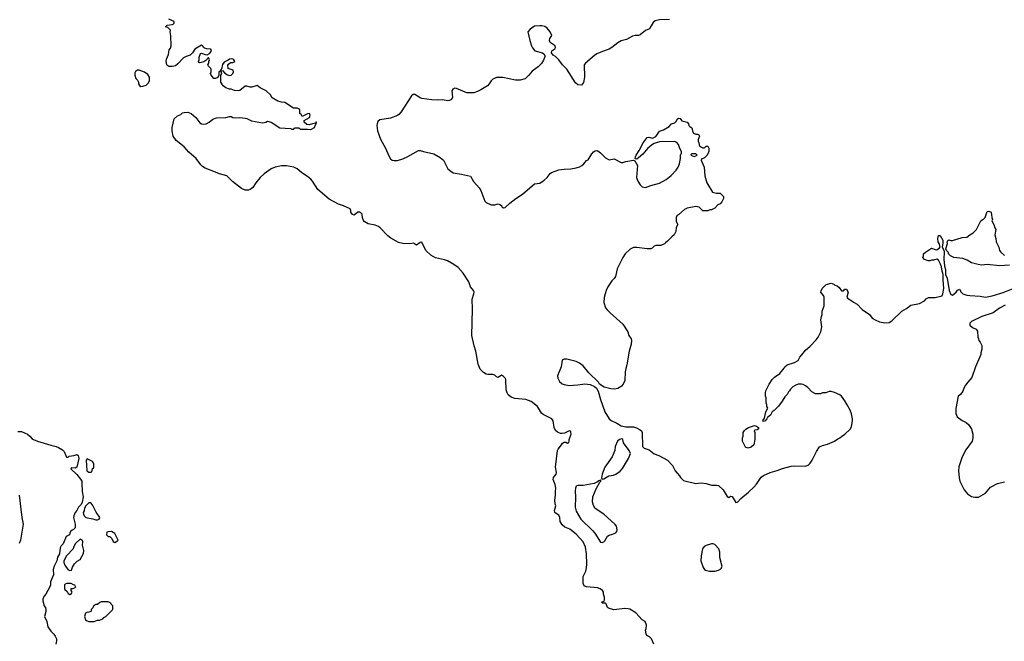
# Model space of a CAD drawing. Header units: inches. Extents: x 1980008 to 2252673, y 74414 to 260562.
# Tile 131 of 228: x 2086751 to 2098109, y 232903 to 240071. Entities that reach past the tile are written whole.
import ezdxf

# ---------------------------------------------------------------- set-up
doc = ezdxf.new("R2010")
doc.units = ezdxf.units.IN
doc.header["$MEASUREMENT"] = 0
for name, color, linetype in [('C0283', 7, 'Continuous'), ('C0284', 7, 'Continuous'), ('C0293', 7, 'Continuous'), ('C0294', 7, 'Continuous')]:
    doc.layers.add(name, color=color, linetype=linetype)

msp = doc.modelspace()

# ---------------------------------------------------------------- linework, layer by layer
at = {"layer": 'C0283', "color": 5}
for points, elevation in [([(2090000, 238971), (2089997, 238977), (2089982, 238990), (2089982, 239030), (2089978, 239038), (2089951, 239051), (2089910, 239052), (2089810, 239117), (2089770, 239119), (2089730, 239131), (2089665, 239170), (2089644, 239204), (2089594, 239250), (2089524, 239284), (2089491, 239311), (2089430, 239294), (2089410, 239295), (2089370, 239306), (2089350, 239305), (2089290, 239256), (2089270, 239251), (2089230, 239256), (2089190, 239272), (2089170, 239272), (2089130, 239287), (2089098, 239310), (2089072, 239350), (2089072, 239430), (2089082, 239450), (2089074, 239470), (2089078, 239482), (2089090, 239486), (2089116, 239456), (2089150, 239435), (2089170, 239429), (2089192, 239430), (2089211, 239450), (2089218, 239470), (2089214, 239490), (2089154, 239510), (2089152, 239548), (2089160, 239560), (2089184, 239576), (2089210, 239578), (2089230, 239586), (2089232, 239590), (2089222, 239610), (2089210, 239618), (2089190, 239622), (2089170, 239618), (2089155, 239605), (2089110, 239582), (2089090, 239554), (2089078, 239502), (2089066, 239490), (2089062, 239478), (2089048, 239470), (2089047, 239433), (2089035, 239405), (2089010, 239392), (2088990, 239392), (2088958, 239430), (2088951, 239450), (2088958, 239470), (2088958, 239498), (2088954, 239510), (2088930, 239534), (2088922, 239550), (2088934, 239570), (2088934, 239590), (2088942, 239610), (2088930, 239634), (2088899, 239601), (2088874, 239586), (2088830, 239574), (2088818, 239578), (2088814, 239590), (2088822, 239610), (2088820, 239640), (2088838, 239682), (2088850, 239686), (2088890, 239669), (2088912, 239668), (2088939, 239681), (2088962, 239710), (2088954, 239730), (2088910, 239735), (2088883, 239743), (2088871, 239751), (2088862, 239770), (2088850, 239778), (2088770, 239732), (2088744, 239690), (2088716, 239664), (2088670, 239647), (2088639, 239630), (2088577, 239563), (2088550, 239541), (2088510, 239531), (2088473, 239533), (2088460, 239541), (2088450, 239552), (2088441, 239590), (2088445, 239615), (2088467, 239670), (2088477, 239723), (2088490, 239742), (2088499, 239770), (2088495, 239885), (2088485, 239930), (2088492, 239950), (2088460, 239980), (2088434, 239990), (2088444, 240000)], 60), ([(2090000, 238310), (2089952, 238350), (2089915, 238370), (2089830, 238385), (2089770, 238386), (2089699, 238370), (2089650, 238351), (2089570, 238293), (2089526, 238250), (2089476, 238190), (2089442, 238138), (2089408, 238112), (2089390, 238105), (2089350, 238106), (2089310, 238126), (2089206, 238206), (2089140, 238270), (2089054, 238294), (2089010, 238315), (2088890, 238359), (2088859, 238379), (2088839, 238399), (2088788, 238470), (2088703, 238543), (2088650, 238607), (2088557, 238677), (2088523, 238730), (2088510, 238790), (2088511, 238830), (2088531, 238929), (2088570, 238962), (2088610, 238978), (2088630, 238998), (2088650, 239002), (2088690, 239004), (2088730, 238989), (2088782, 238942), (2088830, 238881), (2088850, 238869), (2088870, 238866), (2088902, 238870), (2088938, 238890), (2088977, 238923), (2089020, 238940), (2089130, 238944), (2089170, 238954), (2089190, 238954), (2089210, 238945), (2089240, 238940), (2089290, 238945), (2089350, 238937), (2089370, 238933), (2089424, 238904), (2089550, 238881), (2089592, 238890), (2089610, 238902), (2089650, 238889), (2089750, 238823), (2089875, 238815), (2089890, 238809), (2089914, 238810), (2089918, 238822), (2089930, 238826), (2089970, 238826), (2089989, 238809), (2090000, 238809)], 60), ([(2086730, 235324), (2086770, 235321), (2086842, 235290), (2086869, 235270), (2086890, 235243), (2086909, 235230), (2086957, 235210), (2087110, 235164), (2087171, 235151), (2087198, 235138), (2087245, 235110), (2087265, 235090), (2087290, 235026), (2087310, 235026), (2087323, 235037), (2087376, 235044), (2087410, 235058), (2087424, 235044), (2087433, 235010), (2087409, 234911), (2087390, 234899), (2087350, 234902), (2087342, 234890), (2087410, 234826), (2087454, 234774), (2087466, 234750), (2087467, 234690), (2087472, 234670), (2087470, 234630), (2087483, 234570), (2087473, 234507), (2087459, 234481), (2087429, 234450), (2087409, 234410), (2087390, 234390), (2087375, 234350), (2087373, 234330), (2087392, 234252), (2087389, 234211), (2087370, 234191), (2087355, 234185), (2087338, 234170), (2087328, 234150), (2087326, 234130), (2087288, 234110), (2087254, 234026), (2087230, 234002), (2087218, 233982), (2087209, 233910), (2087186, 233874), (2087181, 233830), (2087149, 233770), (2087138, 233730), (2087142, 233670), (2087105, 233590), (2087105, 233555), (2087099, 233530), (2087052, 233448), (2087030, 233421), (2087017, 233390), (2087017, 233370), (2087033, 233313), (2087049, 233290), (2087053, 233270), (2087053, 233247), (2087039, 233190), (2087063, 233130), (2087076, 233070), (2087110, 233021), (2087146, 232986), (2087162, 232962), (2087175, 232930), (2087177, 232910), (2087167, 232870)], 60), ([(2086745, 234590), (2086777, 234330), (2086792, 234252), (2086761, 234070), (2086744, 234030)], 80)]:
    msp.add_lwpolyline(points, dxfattribs=dict(at, elevation=elevation))
at = {"layer": 'C0283', "color": 5, "elevation": 60}
for points in [[(2088130, 239488), (2088110, 239488), (2088085, 239475), (2088080, 239460), (2088081, 239430), (2088090, 239394), (2088110, 239374), (2088122, 239350), (2088122, 239330), (2088132, 239312), (2088150, 239302), (2088170, 239305), (2088210, 239318), (2088238, 239342), (2088248, 239372), (2088249, 239410), (2088230, 239439), (2088190, 239468)], [(2087530, 235008), (2087518, 234990), (2087527, 234870), (2087550, 234852), (2087570, 234854), (2087582, 234858), (2087590, 234894), (2087602, 234898), (2087606, 234910), (2087606, 234950), (2087590, 234975)], [(2087570, 234499), (2087550, 234499), (2087515, 234464), (2087500, 234439), (2087493, 234407), (2087485, 234390), (2087486, 234370), (2087496, 234350), (2087514, 234330), (2087595, 234315), (2087630, 234302), (2087650, 234305), (2087668, 234312), (2087675, 234330), (2087634, 234394), (2087590, 234477)], [(2087450, 234082), (2087396, 234030), (2087371, 233990), (2087366, 233970), (2087291, 233890), (2087259, 233830), (2087259, 233810), (2087270, 233782), (2087306, 233730), (2087330, 233718), (2087350, 233722), (2087362, 233758), (2087383, 233797), (2087414, 233826), (2087450, 233845), (2087486, 233914), (2087489, 233950), (2087477, 234010), (2087479, 234050), (2087470, 234068)], [(2087810, 234168), (2087773, 234167), (2087758, 234162), (2087754, 234130), (2087773, 234113), (2087791, 234111), (2087814, 234090), (2087830, 234054), (2087850, 234042), (2087880, 234060), (2087888, 234070), (2087850, 234146)], [(2087346, 233570), (2087294, 233570), (2087277, 233563), (2087267, 233553), (2087267, 233510), (2087270, 233502), (2087297, 233477), (2087310, 233454), (2087330, 233442), (2087350, 233454), (2087358, 233470), (2087346, 233490), (2087346, 233510), (2087367, 233513), (2087390, 233522), (2087398, 233530), (2087396, 233536), (2087386, 233550), (2087370, 233554)], [(2087770, 233358), (2087690, 233358), (2087674, 233350), (2087650, 233326), (2087630, 233326), (2087605, 233315), (2087594, 233290), (2087574, 233270), (2087574, 233250), (2087570, 233246), (2087550, 233238), (2087524, 233236), (2087510, 233226), (2087505, 233215), (2087498, 233190), (2087512, 233150), (2087530, 233138), (2087550, 233131), (2087610, 233132), (2087650, 233145), (2087670, 233145), (2087710, 233162), (2087723, 233177), (2087746, 233190), (2087826, 233270), (2087826, 233310), (2087806, 233330), (2087802, 233342)]]:
    msp.add_lwpolyline(points, close=True, dxfattribs=at)
at = {"layer": 'C0284', "color": 5, "elevation": 60}
msp.add_lwpolyline([(2088444, 240000), (2088454, 240010), (2088510, 240015), (2088520, 240020), (2088532, 240030), (2088532, 240050), (2088470, 240076)], dxfattribs=at)
at = {"layer": 'C0293', "color": 5}
for points, elevation in [([(2092752, 240000), (2092690, 239997), (2092639, 239961), (2092614, 239930), (2092634, 239830), (2092653, 239770), (2092666, 239746), (2092693, 239713), (2092782, 239690), (2092797, 239677), (2092814, 239650), (2092804, 239636), (2092795, 239605), (2092770, 239568), (2092730, 239529), (2092663, 239477), (2092625, 239430), (2092582, 239390), (2092525, 239375), (2092470, 239375), (2092323, 239403), (2092250, 239404), (2092210, 239386), (2092190, 239365), (2092168, 239330), (2092148, 239310), (2092070, 239262), (2092030, 239242), (2091990, 239229), (2091910, 239229), (2091790, 239278), (2091770, 239281), (2091748, 239270), (2091737, 239250), (2091743, 239177), (2091731, 239150), (2091710, 239139), (2091690, 239137), (2091630, 239146), (2091570, 239143), (2091506, 239146), (2091390, 239162), (2091369, 239169), (2091310, 239209), (2091290, 239209), (2091270, 239194), (2091150, 239010), (2091123, 238977), (2091110, 238968), (2091030, 238937), (2090904, 238916), (2090883, 238897), (2090873, 238870), (2090870, 238850), (2090877, 238790), (2090912, 238692), (2090970, 238590), (2091010, 238501), (2091030, 238466), (2091046, 238450), (2091070, 238446), (2091110, 238448), (2091170, 238467), (2091230, 238495), (2091350, 238563), (2091370, 238564), (2091410, 238551), (2091530, 238526), (2091603, 238483), (2091638, 238450), (2091691, 238351), (2091723, 238323), (2091750, 238307), (2091849, 238291), (2091950, 238266), (2091984, 238204), (2092050, 238131), (2092070, 238101), (2092118, 237978), (2092130, 237963), (2092190, 237936), (2092230, 237936), (2092270, 237946), (2092290, 237942), (2092307, 237930), (2092314, 237914), (2092330, 237901), (2092350, 237907), (2092404, 237956), (2092474, 238010), (2092550, 238059), (2092690, 238177), (2092750, 238187), (2092800, 238220), (2092837, 238250), (2092870, 238297), (2092885, 238310), (2092970, 238339), (2093030, 238349), (2093110, 238353), (2093170, 238364), (2093207, 238373), (2093236, 238390), (2093259, 238410), (2093290, 238447), (2093310, 238456), (2093350, 238524), (2093370, 238547), (2093390, 238561), (2093410, 238563), (2093419, 238559), (2093450, 238536), (2093510, 238478), (2093550, 238457), (2093610, 238465), (2093690, 238425), (2093710, 238425), (2093744, 238436), (2093832, 238452), (2093845, 238445), (2093876, 238390), (2093867, 238250), (2093881, 238210), (2093908, 238168), (2093930, 238145), (2093970, 238136), (2094030, 238159), (2094130, 238187), (2094209, 238230), (2094267, 238273), (2094324, 238336), (2094345, 238370), (2094361, 238410), (2094374, 238470), (2094375, 238510), (2094378, 238522), (2094386, 238530), (2094386, 238550), (2094365, 238585), (2094352, 238632), (2094330, 238657), (2094310, 238665), (2094130, 238661), (2094070, 238645), (2094050, 238634), (2093997, 238590), (2093939, 238521), (2093890, 238477), (2093870, 238462), (2093850, 238466), (2093853, 238490), (2093861, 238510), (2093897, 238563), (2093941, 238650), (2093990, 238712), (2094010, 238718), (2094050, 238705), (2094090, 238726), (2094102, 238738), (2094130, 238785), (2094178, 238802), (2094242, 238838), (2094269, 238871), (2094310, 238882), (2094323, 238897), (2094336, 238924), (2094350, 238934), (2094370, 238932), (2094390, 238905), (2094451, 238891), (2094466, 238870), (2094471, 238851), (2094480, 238840), (2094504, 238824), (2094510, 238814), (2094513, 238787), (2094523, 238763), (2094550, 238752), (2094570, 238752), (2094584, 238744), (2094591, 238730), (2094576, 238690), (2094576, 238670), (2094586, 238650), (2094592, 238612), (2094630, 238592), (2094650, 238592), (2094670, 238612), (2094690, 238614), (2094702, 238590), (2094702, 238550), (2094682, 238510), (2094650, 238478), (2094626, 238466), (2094614, 238466), (2094612, 238450), (2094645, 238370), (2094656, 238270), (2094678, 238190), (2094744, 238084), (2094788, 238072), (2094832, 238072), (2094870, 238034), (2094871, 238009), (2094852, 237970), (2094831, 237949), (2094805, 237935), (2094770, 237898), (2094730, 237878), (2094710, 237878), (2094690, 237868), (2094630, 237868), (2094590, 237908), (2094550, 237919), (2094450, 237899), (2094418, 237882), (2094355, 237825), (2094331, 237810), (2094322, 237790), (2094325, 237745), (2094342, 237710), (2094325, 237675), (2094318, 237630), (2094302, 237590), (2094272, 237568), (2094224, 237516), (2094200, 237500), (2094190, 237488), (2094147, 237467), (2094090, 237468), (2094070, 237458), (2094045, 237435), (2094031, 237429), (2093990, 237429), (2093870, 237444), (2093830, 237444), (2093794, 237426), (2093736, 237370), (2093710, 237329), (2093642, 237198), (2093624, 237110), (2093610, 237087), (2093581, 237059), (2093537, 236990), (2093517, 236950), (2093504, 236910), (2093493, 236867), (2093488, 236810), (2093510, 236750), (2093527, 236727), (2093563, 236690), (2093710, 236561), (2093767, 236470), (2093779, 236430), (2093803, 236390), (2093807, 236370), (2093804, 236330), (2093781, 236250), (2093753, 236090), (2093741, 236050), (2093734, 236010), (2093731, 235910), (2093711, 235869), (2093693, 235847), (2093670, 235829), (2093650, 235819), (2093610, 235809), (2093570, 235814), (2093494, 235834), (2093438, 235870), (2093428, 235890), (2093318, 235998), (2093250, 236079), (2093210, 236109), (2093170, 236129), (2093064, 236156), (2093030, 236158), (2093010, 236146), (2092996, 236070), (2092955, 235965), (2092958, 235938), (2092978, 235898), (2093010, 235871), (2093030, 235863), (2093090, 235854), (2093190, 235859), (2093270, 235871), (2093330, 235863), (2093381, 235841), (2093403, 235823), (2093425, 235786), (2093451, 235690), (2093500, 235550), (2093549, 235469), (2093575, 235450), (2093640, 235420), (2093690, 235388), (2093742, 235378), (2093830, 235376), (2093866, 235366), (2093910, 235342), (2093922, 235330), (2093932, 235310), (2093934, 235150), (2093954, 235130), (2094011, 235111), (2094070, 235065), (2094125, 235045), (2094222, 234990), (2094282, 234930), (2094311, 234870), (2094362, 234810), (2094372, 234790), (2094410, 234758), (2094550, 234721), (2094610, 234731), (2094670, 234721), (2094730, 234705), (2094790, 234705), (2094810, 234698), (2094865, 234650), (2094910, 234572), (2094930, 234562), (2094950, 234578), (2094970, 234571), (2095010, 234505), (2095030, 234507), (2095070, 234550), (2095157, 234623), (2095219, 234681), (2095250, 234716), (2095305, 234795), (2095330, 234816), (2095408, 234850), (2095490, 234871), (2095550, 234894), (2095650, 234922), (2095690, 234928), (2095810, 234923), (2095845, 234935), (2095870, 234958), (2095894, 234990), (2095941, 235090), (2095976, 235144), (2096010, 235161), (2096070, 235175), (2096150, 235211), (2096190, 235238), (2096212, 235248), (2096230, 235265), (2096270, 235291), (2096329, 235350), (2096345, 235375), (2096359, 235450), (2096359, 235470), (2096346, 235526), (2096329, 235570), (2096297, 235630), (2096270, 235675), (2096229, 235730), (2096210, 235744), (2096150, 235774), (2096110, 235782), (2096090, 235782), (2096050, 235769), (2096012, 235768), (2095990, 235758), (2095930, 235758), (2095890, 235778), (2095842, 235830), (2095815, 235850), (2095790, 235864), (2095770, 235869), (2095730, 235869), (2095702, 235858), (2095670, 235838), (2095642, 235810), (2095632, 235790), (2095620, 235780), (2095602, 235750), (2095577, 235723), (2095547, 235673), (2095504, 235616), (2095455, 235565), (2095430, 235548), (2095411, 235509), (2095376, 235484), (2095371, 235469), (2095350, 235444), (2095330, 235438), (2095324, 235450), (2095342, 235478), (2095359, 235550), (2095382, 235590), (2095369, 235610), (2095369, 235630), (2095362, 235650), (2095362, 235710), (2095355, 235730), (2095355, 235770), (2095358, 235790), (2095395, 235870), (2095430, 235922), (2095458, 235950), (2095518, 235990), (2095569, 236051), (2095578, 236070), (2095602, 236090), (2095690, 236119), (2095730, 236141), (2095750, 236178), (2095794, 236230), (2095810, 236258), (2095870, 236305), (2095939, 236381), (2095961, 236410), (2095994, 236470), (2096004, 236530), (2095994, 236610), (2095999, 236650), (2096009, 236670), (2096009, 236710), (2096029, 236770), (2096029, 236870), (2096022, 236890), (2095994, 236930), (2095995, 236945), (2096009, 236970), (2096050, 237012), (2096070, 237022), (2096110, 237032), (2096142, 237022), (2096154, 237010), (2096181, 237001), (2096203, 236983), (2096230, 236943), (2096255, 236945), (2096270, 236965), (2096290, 236962), (2096307, 236930), (2096291, 236870), (2096299, 236859), (2096351, 236831), (2096370, 236812), (2096410, 236792), (2096468, 236728), (2096552, 236672), (2096586, 236630), (2096618, 236610), (2096670, 236587), (2096730, 236574), (2096779, 236581), (2096810, 236599), (2096925, 236710), (2096981, 236739), (2097030, 236781), (2097130, 236798), (2097188, 236830), (2097206, 236854), (2097235, 236866), (2097310, 236868), (2097390, 236886), (2097393, 236890), (2097401, 236910), (2097410, 236970), (2097403, 237070), (2097404, 237130), (2097401, 237150), (2097390, 237170), (2097383, 237223), (2097374, 237254), (2097350, 237297), (2097330, 237309), (2097290, 237298), (2097270, 237298), (2097251, 237289), (2097230, 237289), (2097187, 237307), (2097168, 237328), (2097178, 237350), (2097178, 237370), (2097198, 237390), (2097270, 237438), (2097310, 237421), (2097330, 237419), (2097361, 237439), (2097369, 237451), (2097359, 237490), (2097347, 237510), (2097341, 237550), (2097350, 237582), (2097370, 237582), (2097399, 237530), (2097400, 237500), (2097392, 237450), (2097412, 237412), (2097415, 237395), (2097412, 237310), (2097419, 237230), (2097431, 237190), (2097432, 237132), (2097450, 237090), (2097474, 236950), (2097490, 236904), (2097510, 236893), (2097554, 236930), (2097570, 236951), (2097590, 236962), (2097611, 236930), (2097630, 236911), (2097676, 236896), (2097710, 236889), (2097830, 236882), (2097890, 236872), (2097970, 236887), (2098095, 236925), (2098210, 236970)], 80), ([(2094035, 240000), (2094014, 239966), (2093970, 239948), (2093910, 239895), (2093890, 239889), (2093850, 239889), (2093818, 239882), (2093750, 239844), (2093690, 239829), (2093650, 239806), (2093583, 239750), (2093551, 239730), (2093475, 239705), (2093410, 239677), (2093381, 239659), (2093276, 239570), (2093264, 239550), (2093267, 239410), (2093254, 239346), (2093230, 239318), (2093190, 239322), (2093162, 239342), (2093061, 239501), (2093012, 239552), (2092969, 239609), (2092930, 239648), (2092903, 239663), (2092886, 239690), (2092889, 239711), (2092925, 239735), (2092933, 239750), (2092929, 239770), (2092880, 239800), (2092870, 239810), (2092861, 239830), (2092865, 239855), (2092889, 239890), (2092869, 239930), (2092834, 239974), (2092810, 239993), (2092774, 240000)], 80), ([(2090000, 238809), (2090069, 238809), (2090110, 238804), (2090151, 238830), (2090162, 238858), (2090172, 238870), (2090174, 238890), (2090170, 238892), (2090162, 238878), (2090147, 238873), (2090130, 238872), (2090090, 238858), (2090064, 238864), (2090034, 238890), (2090034, 238910), (2090095, 238945), (2090102, 238970), (2090094, 238990), (2090070, 238985), (2090010, 238954), (2090000, 238971)], 60), ([(2094065, 232870), (2094038, 232930), (2094014, 232954), (2093986, 232970), (2093976, 232990), (2093971, 233030), (2093978, 233050), (2093981, 233090), (2093965, 233130), (2093930, 233151), (2093858, 233230), (2093810, 233263), (2093788, 233272), (2093770, 233278), (2093730, 233281), (2093606, 233266), (2093544, 233284), (2093530, 233294), (2093516, 233336), (2093510, 233342), (2093470, 233342), (2093465, 233350), (2093470, 233358), (2093493, 233367), (2093498, 233382), (2093498, 233410), (2093485, 233445), (2093485, 233470), (2093472, 233490), (2093448, 233508), (2093418, 233518), (2093290, 233531), (2093263, 233543), (2093250, 233571), (2093250, 233650), (2093280, 233710), (2093289, 233750), (2093292, 233792), (2093291, 233911), (2093276, 233990), (2093249, 234050), (2093170, 234137), (2093096, 234196), (2093041, 234221), (2093007, 234247), (2092987, 234286), (2092980, 234330), (2092970, 234359), (2092938, 234378), (2092925, 234390), (2092921, 234410), (2092934, 234466), (2092927, 234490), (2092923, 234530), (2092932, 234590), (2092930, 234630), (2092935, 234670), (2092929, 234710), (2092904, 234770), (2092907, 234790), (2092939, 234830), (2092944, 234850), (2092932, 234910), (2092955, 235105), (2092961, 235119), (2093001, 235170), (2093011, 235189), (2093030, 235199), (2093050, 235198), (2093070, 235189), (2093084, 235196), (2093091, 235209), (2093091, 235230), (2093111, 235290), (2093110, 235314), (2093105, 235325), (2093091, 235331), (2093035, 235305), (2093010, 235300), (2092990, 235300), (2092954, 235314), (2092933, 235333), (2092915, 235370), (2092904, 235444), (2092891, 235470), (2092790, 235518), (2092772, 235532), (2092725, 235610), (2092650, 235670), (2092590, 235691), (2092463, 235703), (2092419, 235719), (2092386, 235746), (2092373, 235770), (2092364, 235804), (2092360, 235921), (2092350, 235939), (2092330, 235956), (2092310, 235971), (2092270, 235946), (2092250, 235952), (2092231, 235971), (2092210, 235981), (2092150, 235979), (2092130, 235984), (2092101, 236001), (2092062, 236042), (2092040, 236100), (2092012, 236250), (2091992, 236312), (2091966, 236430), (2091975, 236735), (2091972, 236850), (2091991, 236910), (2091992, 236932), (2091987, 236947), (2091953, 236990), (2091930, 237050), (2091867, 237150), (2091810, 237213), (2091760, 237250), (2091685, 237290), (2091650, 237304), (2091546, 237326), (2091494, 237354), (2091436, 237410), (2091390, 237505), (2091370, 237502), (2091330, 237472), (2091294, 237494), (2091250, 237487), (2091170, 237489), (2091122, 237502), (2091032, 237552), (2090999, 237579), (2090910, 237670), (2090890, 237685), (2090850, 237703), (2090770, 237716), (2090724, 237744), (2090715, 237755), (2090706, 237786), (2090701, 237830), (2090690, 237841), (2090670, 237851), (2090650, 237851), (2090610, 237817), (2090590, 237824), (2090571, 237850), (2090571, 237871), (2090562, 237890), (2090486, 237926), (2090430, 237945), (2090322, 238002), (2090192, 238112), (2090129, 238210), (2090110, 238232), (2090070, 238264), (2090016, 238296), (2090000, 238310)], 60), ([(2098170, 237242), (2098053, 237233), (2097910, 237249), (2097850, 237241), (2097807, 237247), (2097730, 237269), (2097680, 237300), (2097630, 237319), (2097526, 237330), (2097488, 237350), (2097470, 237368), (2097462, 237390), (2097442, 237410), (2097435, 237430), (2097455, 237490), (2097448, 237510), (2097456, 237524), (2097470, 237531), (2097490, 237525), (2097510, 237526), (2097621, 237559), (2097675, 237565), (2097710, 237592), (2097748, 237612), (2097789, 237651), (2097838, 237750), (2097855, 237765), (2097870, 237771), (2097889, 237790), (2097910, 237858), (2097930, 237865), (2097956, 237850), (2097963, 237790), (2097971, 237770), (2097965, 237750), (2097987, 237710), (2097999, 237670), (2098011, 237650), (2097998, 237590), (2098011, 237550), (2098014, 237510), (2098044, 237450), (2098055, 237410), (2098067, 237390), (2098110, 237353)], 80), ([(2098120, 236780), (2098054, 236746), (2097982, 236690), (2097850, 236649), (2097732, 236590), (2097712, 236570), (2097712, 236550), (2097742, 236522), (2097784, 236504), (2097800, 236480), (2097802, 236410), (2097812, 236390), (2097813, 236373), (2097830, 236354), (2097850, 236314), (2097851, 236270), (2097838, 236230), (2097836, 236210), (2097778, 236070), (2097735, 235945), (2097687, 235893), (2097662, 235858), (2097645, 235830), (2097631, 235789), (2097605, 235750), (2097578, 235730), (2097551, 235589), (2097551, 235530), (2097565, 235490), (2097622, 235450), (2097667, 235427), (2097699, 235399), (2097731, 235350), (2097747, 235290), (2097747, 235250), (2097739, 235210), (2097663, 235110), (2097621, 235030), (2097585, 234915), (2097579, 234870), (2097588, 234788), (2097596, 234750), (2097646, 234650), (2097683, 234603), (2097730, 234571), (2097770, 234565), (2097810, 234566), (2097866, 234594), (2097890, 234611), (2097950, 234679), (2098030, 234721), (2098110, 234741)], 80)]:
    msp.add_lwpolyline(points, dxfattribs=dict(at, elevation=elevation))
at = {"layer": 'C0293', "color": 5, "elevation": 80}
for points in [[(2094550, 238526), (2094510, 238526), (2094498, 238522), (2094494, 238510), (2094530, 238494), (2094550, 238502), (2094566, 238510)], [(2095150, 235129), (2095123, 235143), (2095088, 235210), (2095088, 235250), (2095098, 235270), (2095098, 235310), (2095110, 235334), (2095126, 235350), (2095158, 235370), (2095226, 235390), (2095250, 235385), (2095274, 235370), (2095272, 235352), (2095257, 235343), (2095230, 235339), (2095223, 235330), (2095232, 235310), (2095232, 235230), (2095218, 235170), (2095190, 235142)], [(2093696, 235236), (2093670, 235232), (2093648, 235210), (2093621, 235150), (2093615, 235105), (2093585, 235030), (2093499, 234910), (2093471, 234830), (2093464, 234784), (2093470, 234774), (2093490, 234778), (2093548, 234810), (2093600, 234820), (2093628, 234830), (2093676, 234864), (2093706, 234894), (2093775, 235010), (2093798, 235070), (2093783, 235103), (2093717, 235190), (2093709, 235230)], [(2093450, 234766), (2093444, 234756), (2093430, 234754), (2093418, 234742), (2093378, 234722), (2093250, 234701), (2093190, 234699), (2093170, 234693), (2093162, 234670), (2093159, 234639), (2093164, 234564), (2093158, 234450), (2093170, 234403), (2093224, 234310), (2093360, 234180), (2093385, 234150), (2093450, 234047), (2093470, 234043), (2093490, 234051), (2093499, 234061), (2093530, 234115), (2093550, 234127), (2093590, 234137), (2093626, 234154), (2093639, 234170), (2093644, 234190), (2093636, 234230), (2093621, 234250), (2093490, 234369), (2093390, 234435), (2093369, 234470), (2093359, 234510), (2093361, 234570), (2093399, 234661), (2093443, 234737), (2093455, 234750), (2093456, 234756)], [(2094750, 234028), (2094730, 234028), (2094670, 234009), (2094645, 233995), (2094628, 233970), (2094610, 233890), (2094609, 233830), (2094635, 233755), (2094650, 233731), (2094663, 233723), (2094709, 233711), (2094769, 233711), (2094810, 233725), (2094840, 233740), (2094854, 233766), (2094827, 233870), (2094826, 233930), (2094815, 233970), (2094770, 234018)]]:
    msp.add_lwpolyline(points, close=True, dxfattribs=at)
at = {"layer": 'C0294', "color": 5, "elevation": 80}
for points in [[(2092774, 240000), (2092770, 240001), (2092752, 240000)], [(2094246, 240074), (2094131, 240069), (2094083, 240057), (2094059, 240041), (2094035, 240000)]]:
    msp.add_lwpolyline(points, dxfattribs=at)

doc.saveas('drawing.dxf')
